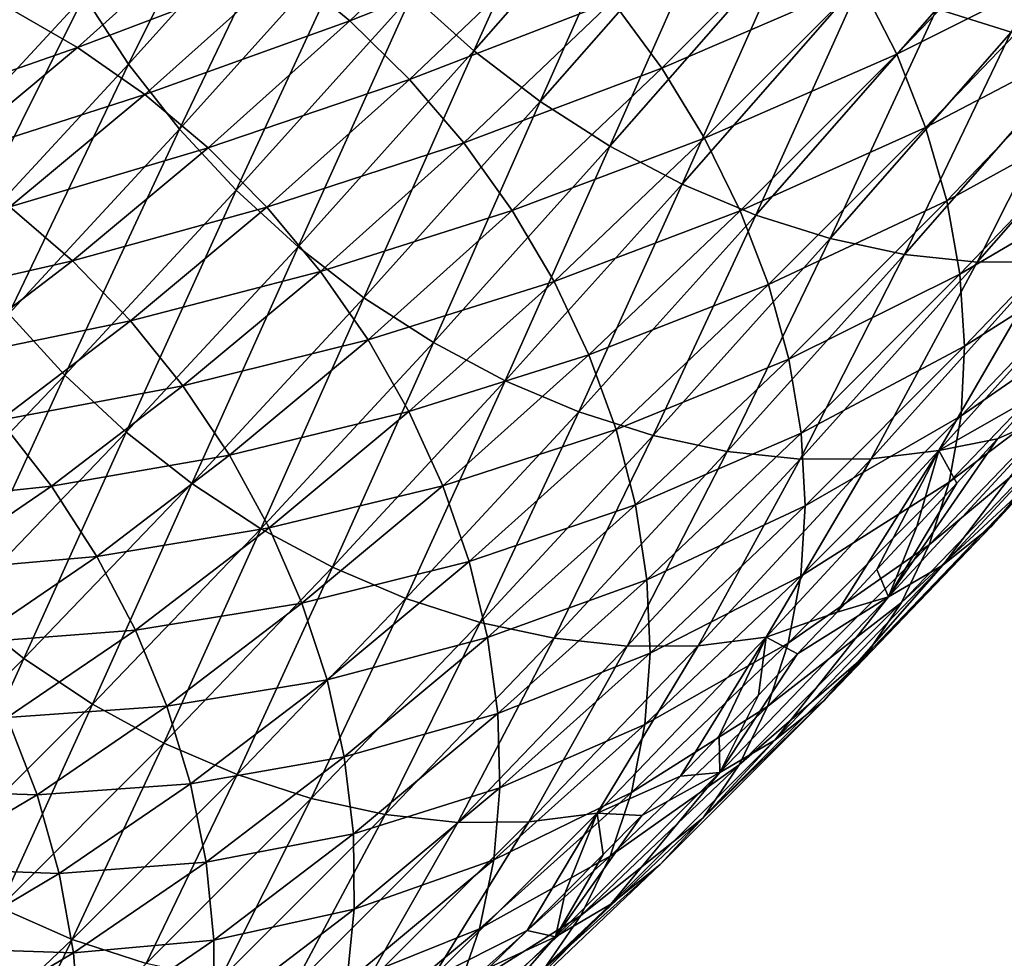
# Model space of a CAD drawing. Header units: millimetres. Extents: x -99 to 221, y -61 to 39.
# Tile 160 of 256: x 13.63 to 17.6, y -50.1 to -46.32. Entities that reach past the tile are written whole.
import ezdxf

# ---------------------------------------------------------------- set-up
doc = ezdxf.new("R2010")
doc.units = ezdxf.units.MM
doc.header["$LTSCALE"] = 33.374815
doc.layers.add('65', color=7, linetype='CONTINUOUS')
doc.layers.add('66', color=7, linetype='CONTINUOUS')

msp = doc.modelspace()

# ---------------------------------------------------------------- linework, layer by layer
at = {"layer": '65', "linetype": 'Continuous'}
for points in [[(15.5543, -45.7568, -12.5584), (14.7019, -46.1092, -11.629), (14.9601, -46.3221, -11.5914), (15.5543, -45.7568, -12.5584)], [(15.5543, -45.7568, -12.5584), (14.9601, -46.3221, -11.5914), (15.797, -45.99, -12.5492), (15.5543, -45.7568, -12.5584)], [(17.8133, -45.7777, -14.8268), (17.0163, -46.1672, -13.6852), (17.163, -46.4561, -13.777), (17.8133, -45.7777, -14.8268)], [(17.8133, -45.7777, -14.8268), (17.163, -46.4561, -13.777), (17.9326, -46.0695, -14.9451), (17.8133, -45.7777, -14.8268)], [(16.8414, -45.8877, -13.6167), (16.0189, -46.2429, -12.5647), (16.2171, -46.5122, -12.6046), (16.8414, -45.8877, -13.6167)], [(16.8414, -45.8877, -13.6167), (16.2171, -46.5122, -12.6046), (17.0163, -46.1672, -13.6852), (16.8414, -45.8877, -13.6167)], [(14.4289, -45.9218, -11.6901), (13.5808, -46.2673, -10.8534), (13.8633, -46.4285, -10.7661), (14.4289, -45.9218, -11.6901)], [(14.4289, -45.9218, -11.6901), (13.8633, -46.4285, -10.7661), (14.7019, -46.1092, -11.629), (14.4289, -45.9218, -11.6901)], [(15.797, -45.99, -12.5492), (14.9601, -46.3221, -11.5914), (15.2002, -46.5579, -11.5779), (15.797, -45.99, -12.5492)], [(15.797, -45.99, -12.5492), (15.2002, -46.5579, -11.5779), (16.0189, -46.2429, -12.5647), (15.797, -45.99, -12.5492)], [(17.9326, -46.0695, -14.9451), (17.163, -46.4561, -13.777), (17.2796, -46.7507, -13.8911), (17.9326, -46.0695, -14.9451)], [(17.9326, -46.0695, -14.9451), (17.2796, -46.7507, -13.8911), (18.0205, -46.3633, -15.0843), (17.9326, -46.0695, -14.9451)], [(14.7019, -46.1092, -11.629), (13.8633, -46.4285, -10.7661), (14.1339, -46.6181, -10.7011), (14.7019, -46.1092, -11.629)], [(14.7019, -46.1092, -11.629), (14.1339, -46.6181, -10.7011), (14.9601, -46.3221, -11.5914), (14.7019, -46.1092, -11.629)], [(17.0163, -46.1672, -13.6852), (16.2171, -46.5122, -12.6046), (16.3891, -46.7946, -12.6685), (17.0163, -46.1672, -13.6852)], [(17.0163, -46.1672, -13.6852), (16.3891, -46.7946, -12.6685), (17.163, -46.4561, -13.777), (17.0163, -46.1672, -13.6852)], [(16.0189, -46.2429, -12.5647), (15.2002, -46.5579, -11.5779), (15.4191, -46.8135, -11.5886), (16.0189, -46.2429, -12.5647)], [(16.0189, -46.2429, -12.5647), (15.4191, -46.8135, -11.5886), (16.2171, -46.5122, -12.6046), (16.0189, -46.2429, -12.5647)], [(13.5808, -46.2673, -10.8534), (13.0428, -46.7155, -9.9714), (13.8633, -46.4285, -10.7661), (13.5808, -46.2673, -10.8534)], [(14.9601, -46.3221, -11.5914), (14.1339, -46.6181, -10.7011), (14.3894, -46.8334, -10.659), (14.9601, -46.3221, -11.5914)], [(14.9601, -46.3221, -11.5914), (14.3894, -46.8334, -10.659), (15.2002, -46.5579, -11.5779), (14.9601, -46.3221, -11.5914)], [(18.0205, -46.3633, -15.0843), (17.2796, -46.7507, -13.8911), (17.3647, -47.0473, -14.0259), (18.0205, -46.3633, -15.0843)], [(18.0205, -46.3633, -15.0843), (17.3647, -47.0473, -14.0259), (18.0757, -46.6554, -15.2426), (18.0205, -46.3633, -15.0843)], [(13.8633, -46.4285, -10.7661), (13.0428, -46.7155, -9.9714), (13.3229, -46.8787, -9.8803), (13.8633, -46.4285, -10.7661)], [(13.8633, -46.4285, -10.7661), (13.3229, -46.8787, -9.8803), (14.1339, -46.6181, -10.7011), (13.8633, -46.4285, -10.7661)], [(17.163, -46.4561, -13.777), (16.3891, -46.7946, -12.6685), (16.5328, -47.0865, -12.7555), (17.163, -46.4561, -13.777)], [(17.163, -46.4561, -13.777), (16.5328, -47.0865, -12.7555), (17.2796, -46.7507, -13.8911), (17.163, -46.4561, -13.777)], [(16.2171, -46.5122, -12.6046), (15.4191, -46.8135, -11.5886), (15.6142, -47.0858, -11.6234), (16.2171, -46.5122, -12.6046)], [(16.2171, -46.5122, -12.6046), (15.6142, -47.0858, -11.6234), (16.3891, -46.7946, -12.6685), (16.2171, -46.5122, -12.6046)], [(15.2002, -46.5579, -11.5779), (14.3894, -46.8334, -10.659), (14.6264, -47.0719, -10.6404), (15.2002, -46.5579, -11.5779)], [(15.2002, -46.5579, -11.5779), (14.6264, -47.0719, -10.6404), (15.4191, -46.8135, -11.5886), (15.2002, -46.5579, -11.5779)], [(14.1339, -46.6181, -10.7011), (13.3229, -46.8787, -9.8803), (13.5908, -47.0705, -9.8106), (14.1339, -46.6181, -10.7011)], [(14.1339, -46.6181, -10.7011), (13.5908, -47.0705, -9.8106), (14.3894, -46.8334, -10.659), (14.1339, -46.6181, -10.7011)], [(18.0757, -46.6554, -15.2426), (17.3647, -47.0473, -14.0259), (17.4172, -47.3422, -14.1798), (18.0757, -46.6554, -15.2426)], [(18.0757, -46.6554, -15.2426), (17.4172, -47.3422, -14.1798), (18.0977, -46.942, -15.4179), (18.0757, -46.6554, -15.2426)], [(17.2796, -46.7507, -13.8911), (16.5328, -47.0865, -12.7555), (16.6463, -47.3842, -12.8646), (17.2796, -46.7507, -13.8911)], [(17.2796, -46.7507, -13.8911), (16.6463, -47.3842, -12.8646), (17.3647, -47.0473, -14.0259), (17.2796, -46.7507, -13.8911)], [(16.3891, -46.7946, -12.6685), (15.6142, -47.0858, -11.6234), (15.7829, -47.3714, -11.6819), (16.3891, -46.7946, -12.6685)], [(16.3891, -46.7946, -12.6685), (15.7829, -47.3714, -11.6819), (16.5328, -47.0865, -12.7555), (16.3891, -46.7946, -12.6685)], [(14.3894, -46.8334, -10.659), (13.5908, -47.0705, -9.8106), (13.8431, -47.2885, -9.7632), (14.3894, -46.8334, -10.659)], [(14.3894, -46.8334, -10.659), (13.8431, -47.2885, -9.7632), (14.6264, -47.0719, -10.6404), (14.3894, -46.8334, -10.659)], [(15.4191, -46.8135, -11.5886), (14.6264, -47.0719, -10.6404), (14.8419, -47.3306, -10.6456), (15.4191, -46.8135, -11.5886)], [(15.4191, -46.8135, -11.5886), (14.8419, -47.3306, -10.6456), (15.6142, -47.0858, -11.6234), (15.4191, -46.8135, -11.5886)], [(18.0977, -46.942, -15.4179), (17.4172, -47.3422, -14.1798), (17.4364, -47.6316, -14.3508), (18.0977, -46.942, -15.4179)], [(18.0977, -46.942, -15.4179), (17.4364, -47.6316, -14.3508), (18.0861, -47.2196, -15.6082), (18.0977, -46.942, -15.4179)], [(13.5908, -47.0705, -9.8106), (13.074, -47.4644, -8.9598), (13.8431, -47.2885, -9.7632), (13.5908, -47.0705, -9.8106)], [(14.6264, -47.0719, -10.6404), (13.8431, -47.2885, -9.7632), (14.0765, -47.53, -9.7387), (14.6264, -47.0719, -10.6404)], [(14.6264, -47.0719, -10.6404), (14.0765, -47.53, -9.7387), (14.8419, -47.3306, -10.6456), (14.6264, -47.0719, -10.6404)], [(17.3647, -47.0473, -14.0259), (16.6463, -47.3842, -12.8646), (16.7283, -47.6839, -12.9944), (17.3647, -47.0473, -14.0259)], [(17.3647, -47.0473, -14.0259), (16.7283, -47.6839, -12.9944), (17.4172, -47.3422, -14.1798), (17.3647, -47.0473, -14.0259)], [(15.6142, -47.0858, -11.6234), (14.8419, -47.3306, -10.6456), (15.0334, -47.6062, -10.6745), (15.6142, -47.0858, -11.6234)], [(15.6142, -47.0858, -11.6234), (15.0334, -47.6062, -10.6745), (15.7829, -47.3714, -11.6819), (15.6142, -47.0858, -11.6234)], [(16.5328, -47.0865, -12.7555), (15.7829, -47.3714, -11.6819), (15.9231, -47.6665, -11.7633), (16.5328, -47.0865, -12.7555)], [(16.5328, -47.0865, -12.7555), (15.9231, -47.6665, -11.7633), (16.6463, -47.3842, -12.8646), (16.5328, -47.0865, -12.7555)], [(18.0861, -47.2196, -15.6082), (17.4222, -47.912, -14.5368), (18.0411, -47.4847, -15.8109), (18.0861, -47.2196, -15.6082)], [(18.0861, -47.2196, -15.6082), (17.4364, -47.6316, -14.3508), (17.4222, -47.912, -14.5368), (18.0861, -47.2196, -15.6082)], [(13.8431, -47.2885, -9.7632), (13.074, -47.4644, -8.9598), (13.3225, -47.6853, -8.9061), (13.8431, -47.2885, -9.7632)], [(13.8431, -47.2885, -9.7632), (13.3225, -47.6853, -8.9061), (14.0765, -47.53, -9.7387), (13.8431, -47.2885, -9.7632)], [(14.8419, -47.3306, -10.6456), (14.0765, -47.53, -9.7387), (14.2881, -47.7919, -9.7374), (14.8419, -47.3306, -10.6456)], [(14.8419, -47.3306, -10.6456), (14.2881, -47.7919, -9.7374), (15.0334, -47.6062, -10.6745), (14.8419, -47.3306, -10.6456)], [(17.4172, -47.3422, -14.1798), (16.7283, -47.6839, -12.9944), (16.7776, -47.9819, -13.1432), (17.4172, -47.3422, -14.1798)], [(17.4172, -47.3422, -14.1798), (16.7776, -47.9819, -13.1432), (17.4364, -47.6316, -14.3508), (17.4172, -47.3422, -14.1798)], [(15.7829, -47.3714, -11.6819), (15.0334, -47.6062, -10.6745), (15.1982, -47.8951, -10.7266), (15.7829, -47.3714, -11.6819)], [(15.7829, -47.3714, -11.6819), (15.1982, -47.8951, -10.7266), (15.9231, -47.6665, -11.7633), (15.7829, -47.3714, -11.6819)], [(16.6463, -47.3842, -12.8646), (15.9231, -47.6665, -11.7633), (16.0331, -47.9676, -11.8666), (16.6463, -47.3842, -12.8646)], [(16.6463, -47.3842, -12.8646), (16.0331, -47.9676, -11.8666), (16.7283, -47.6839, -12.9944), (16.6463, -47.3842, -12.8646)], [(18.0411, -47.4847, -15.8109), (17.4222, -47.912, -14.5368), (17.3746, -48.1798, -14.7354), (18.0411, -47.4847, -15.8109)], [(18.0411, -47.4847, -15.8109), (17.3746, -48.1798, -14.7354), (17.9633, -47.734, -16.0236), (18.0411, -47.4847, -15.8109)], [(14.0765, -47.53, -9.7387), (13.3225, -47.6853, -8.9061), (13.5517, -47.93, -8.8746), (14.0765, -47.53, -9.7387)], [(14.0765, -47.53, -9.7387), (13.5517, -47.93, -8.8746), (14.2881, -47.7919, -9.7374), (14.0765, -47.53, -9.7387)], [(15.0334, -47.6062, -10.6745), (14.2881, -47.7919, -9.7374), (14.4753, -48.071, -9.7593), (15.0334, -47.6062, -10.6745)], [(15.0334, -47.6062, -10.6745), (14.4753, -48.071, -9.7593), (15.1982, -47.8951, -10.7266), (15.0334, -47.6062, -10.6745)], [(17.4364, -47.6316, -14.3508), (16.7776, -47.9819, -13.1432), (16.7937, -48.2745, -13.3092), (17.4364, -47.6316, -14.3508)], [(17.4364, -47.6316, -14.3508), (16.7937, -48.2745, -13.3092), (17.4222, -47.912, -14.5368), (17.4364, -47.6316, -14.3508)], [(18.2364, -47.6092, -17.8055), (17.5445, -48.3564, -16.694), (18.0424, -47.7646, -18.0327), (18.2364, -47.6092, -17.8055)], [(18.2364, -47.6092, -17.8055), (17.7134, -48.1726, -16.4679), (17.5445, -48.3564, -16.694), (18.2364, -47.6092, -17.8055)], [(15.9231, -47.6665, -11.7633), (15.1982, -47.8951, -10.7266), (15.3345, -48.1939, -10.8015), (15.9231, -47.6665, -11.7633)], [(15.9231, -47.6665, -11.7633), (15.3345, -48.1939, -10.8015), (16.0331, -47.9676, -11.8666), (15.9231, -47.6665, -11.7633)], [(16.7283, -47.6839, -12.9944), (16.0331, -47.9676, -11.8666), (16.1114, -48.2708, -11.9905), (16.7283, -47.6839, -12.9944)], [(16.7283, -47.6839, -12.9944), (16.1114, -48.2708, -11.9905), (16.7776, -47.9819, -13.1432), (16.7283, -47.6839, -12.9944)], [(17.9633, -47.734, -16.0236), (17.2943, -48.4315, -14.9442), (17.8536, -47.9642, -16.2435), (17.9633, -47.734, -16.0236)], [(17.9633, -47.734, -16.0236), (17.3746, -48.1798, -14.7354), (17.2943, -48.4315, -14.9442), (17.9633, -47.734, -16.0236)], [(14.2881, -47.7919, -9.7374), (13.5517, -47.93, -8.8746), (13.7588, -48.1954, -8.8657), (14.2881, -47.7919, -9.7374)], [(14.2881, -47.7919, -9.7374), (13.7588, -48.1954, -8.8657), (14.4753, -48.071, -9.7593), (14.2881, -47.7919, -9.7374)], [(18.0424, -47.7646, -18.0327), (17.3491, -48.5133, -16.9188), (17.8241, -47.8914, -18.2556), (18.0424, -47.7646, -18.0327)], [(18.0424, -47.7646, -18.0327), (17.5445, -48.3564, -16.694), (17.3491, -48.5133, -16.9188), (18.0424, -47.7646, -18.0327)], [(17.5685, -48.0055, -18.4454), (17.7319, -47.8257, -18.7074), (17.8241, -47.8914, -18.2556), (17.5685, -48.0055, -18.4454)], [(15.1982, -47.8951, -10.7266), (14.4753, -48.071, -9.7593), (14.6357, -48.3637, -9.8041), (15.1982, -47.8951, -10.7266)], [(15.1982, -47.8951, -10.7266), (14.6357, -48.3637, -9.8041), (15.3345, -48.1939, -10.8015), (15.1982, -47.8951, -10.7266)], [(17.3491, -48.5133, -16.9188), (17.1295, -48.6414, -17.1397), (17.8241, -47.8914, -18.2556), (17.3491, -48.5133, -16.9188)], [(17.1295, -48.6414, -17.1397), (17.5685, -48.0055, -18.4454), (17.8241, -47.8914, -18.2556), (17.1295, -48.6414, -17.1397)], [(13.5517, -47.93, -8.8746), (13.0532, -48.2704, -8.0506), (13.7588, -48.1954, -8.8657), (13.5517, -47.93, -8.8746)], [(17.4222, -47.912, -14.5368), (16.7764, -48.5579, -13.4903), (17.3746, -48.1798, -14.7354), (17.4222, -47.912, -14.5368)], [(17.4222, -47.912, -14.5368), (16.7937, -48.2745, -13.3092), (16.7764, -48.5579, -13.4903), (17.4222, -47.912, -14.5368)], [(16.0331, -47.9676, -11.8666), (15.3345, -48.1939, -10.8015), (15.4403, -48.4986, -10.898), (16.0331, -47.9676, -11.8666)], [(16.0331, -47.9676, -11.8666), (15.4403, -48.4986, -10.898), (16.1114, -48.2708, -11.9905), (16.0331, -47.9676, -11.8666)], [(16.7776, -47.9819, -13.1432), (16.1114, -48.2708, -11.9905), (16.1572, -48.5723, -12.1335), (16.7776, -47.9819, -13.1432)], [(16.7776, -47.9819, -13.1432), (16.1572, -48.5723, -12.1335), (16.7937, -48.2745, -13.3092), (16.7776, -47.9819, -13.1432)], [(17.8536, -47.9642, -16.2435), (17.2943, -48.4315, -14.9442), (17.1823, -48.6641, -15.1604), (17.8536, -47.9642, -16.2435)], [(17.8536, -47.9642, -16.2435), (17.1823, -48.6641, -15.1604), (17.7134, -48.1726, -16.4679), (17.8536, -47.9642, -16.2435)], [(17.4058, -48.1831, -18.1846), (17.5685, -48.0055, -18.4454), (17.1295, -48.6414, -17.1397), (17.4058, -48.1831, -18.1846)], [(14.4753, -48.071, -9.7593), (13.7588, -48.1954, -8.8657), (13.9411, -48.4783, -8.8794), (14.4753, -48.071, -9.7593)], [(14.4753, -48.071, -9.7593), (13.9411, -48.4783, -8.8794), (14.6357, -48.3637, -9.8041), (14.4753, -48.071, -9.7593)], [(17.3746, -48.1798, -14.7354), (16.7764, -48.5579, -13.4903), (16.7259, -48.8286, -13.6842), (17.3746, -48.1798, -14.7354)], [(17.3746, -48.1798, -14.7354), (16.7259, -48.8286, -13.6842), (17.2943, -48.4315, -14.9442), (17.3746, -48.1798, -14.7354)], [(17.7134, -48.1726, -16.4679), (17.04, -48.8747, -15.3814), (17.5445, -48.3564, -16.694), (17.7134, -48.1726, -16.4679)], [(17.7134, -48.1726, -16.4679), (17.1823, -48.6641, -15.1604), (17.04, -48.8747, -15.3814), (17.7134, -48.1726, -16.4679)], [(17.2441, -48.3584, -17.9249), (17.4058, -48.1831, -18.1846), (17.1295, -48.6414, -17.1397), (17.2441, -48.3584, -17.9249)], [(13.7588, -48.1954, -8.8657), (13.0532, -48.2704, -8.0506), (13.2548, -48.5395, -8.0327), (13.7588, -48.1954, -8.8657)], [(13.7588, -48.1954, -8.8657), (13.2548, -48.5395, -8.0327), (13.9411, -48.4783, -8.8794), (13.7588, -48.1954, -8.8657)], [(15.3345, -48.1939, -10.8015), (14.6357, -48.3637, -9.8041), (14.7673, -48.6663, -9.8712), (15.3345, -48.1939, -10.8015)], [(15.3345, -48.1939, -10.8015), (14.7673, -48.6663, -9.8712), (15.4403, -48.4986, -10.898), (15.3345, -48.1939, -10.8015)], [(16.1114, -48.2708, -11.9905), (15.4403, -48.4986, -10.898), (15.5145, -48.8056, -11.0151), (16.1114, -48.2708, -11.9905)], [(16.1114, -48.2708, -11.9905), (15.5145, -48.8056, -11.0151), (16.1572, -48.5723, -12.1335), (16.1114, -48.2708, -11.9905)], [(16.7937, -48.2745, -13.3092), (16.1572, -48.5723, -12.1335), (16.1697, -48.8682, -12.2936), (16.7937, -48.2745, -13.3092)], [(16.7937, -48.2745, -13.3092), (16.1697, -48.8682, -12.2936), (16.7764, -48.5579, -13.4903), (16.7937, -48.2745, -13.3092)], [(14.6357, -48.3637, -9.8041), (13.9411, -48.4783, -8.8794), (14.0963, -48.775, -8.9155), (14.6357, -48.3637, -9.8041)], [(14.6357, -48.3637, -9.8041), (14.0963, -48.775, -8.9155), (14.7673, -48.6663, -9.8712), (14.6357, -48.3637, -9.8041)], [(17.5445, -48.3564, -16.694), (16.8692, -49.0604, -15.6044), (17.3491, -48.5133, -16.9188), (17.5445, -48.3564, -16.694)], [(17.5445, -48.3564, -16.694), (17.04, -48.8747, -15.3814), (16.8692, -49.0604, -15.6044), (17.5445, -48.3564, -16.694)], [(17.0832, -48.5316, -17.6663), (17.2441, -48.3584, -17.9249), (17.1295, -48.6414, -17.1397), (17.0832, -48.5316, -17.6663)], [(17.2943, -48.4315, -14.9442), (16.6428, -49.0831, -13.8884), (17.1823, -48.6641, -15.1604), (17.2943, -48.4315, -14.9442)], [(17.2943, -48.4315, -14.9442), (16.7259, -48.8286, -13.6842), (16.6428, -49.0831, -13.8884), (17.2943, -48.4315, -14.9442)], [(13.9411, -48.4783, -8.8794), (13.2548, -48.5395, -8.0327), (13.4313, -48.8263, -8.0368), (13.9411, -48.4783, -8.8794)], [(13.9411, -48.4783, -8.8794), (13.4313, -48.8263, -8.0368), (14.0963, -48.775, -8.9155), (13.9411, -48.4783, -8.8794)], [(15.4403, -48.4986, -10.898), (14.7673, -48.6663, -9.8712), (14.8684, -48.9751, -9.9599), (15.4403, -48.4986, -10.898)], [(15.4403, -48.4986, -10.898), (14.8684, -48.9751, -9.9599), (15.5145, -48.8056, -11.0151), (15.4403, -48.4986, -10.898)], [(17.3491, -48.5133, -16.9188), (16.672, -49.2191, -15.8266), (17.1295, -48.6414, -17.1397), (17.3491, -48.5133, -16.9188)], [(17.3491, -48.5133, -16.9188), (16.8692, -49.0604, -15.6044), (16.672, -49.2191, -15.8266), (17.3491, -48.5133, -16.9188)], [(16.9232, -48.7025, -17.4088), (17.0832, -48.5316, -17.6663), (17.1295, -48.6414, -17.1397), (16.9232, -48.7025, -17.4088)], [(16.1572, -48.5723, -12.1335), (15.5145, -48.8056, -11.0151), (15.5561, -49.1108, -11.1512), (16.1572, -48.5723, -12.1335)], [(16.1572, -48.5723, -12.1335), (15.5561, -49.1108, -11.1512), (16.1697, -48.8682, -12.2936), (16.1572, -48.5723, -12.1335)], [(16.7764, -48.5579, -13.4903), (16.1489, -49.155, -12.469), (16.7259, -48.8286, -13.6842), (16.7764, -48.5579, -13.4903)], [(16.7764, -48.5579, -13.4903), (16.1697, -48.8682, -12.2936), (16.1489, -49.155, -12.469), (16.7764, -48.5579, -13.4903)], [(16.672, -49.2191, -15.8266), (16.451, -49.3487, -16.0451), (17.1295, -48.6414, -17.1397), (16.672, -49.2191, -15.8266)], [(16.451, -49.3487, -16.0451), (16.764, -48.8711, -17.1525), (17.1295, -48.6414, -17.1397), (16.451, -49.3487, -16.0451)], [(17.1823, -48.6641, -15.1604), (16.6428, -49.0831, -13.8884), (16.5282, -49.3183, -14.1004), (17.1823, -48.6641, -15.1604)], [(17.1823, -48.6641, -15.1604), (16.5282, -49.3183, -14.1004), (17.04, -48.8747, -15.3814), (17.1823, -48.6641, -15.1604)], [(16.764, -48.8711, -17.1525), (16.9232, -48.7025, -17.4088), (17.1295, -48.6414, -17.1397), (16.764, -48.8711, -17.1525)], [(14.7673, -48.6663, -9.8712), (14.0963, -48.775, -8.9155), (14.2224, -49.0817, -8.9737), (14.7673, -48.6663, -9.8712)], [(14.7673, -48.6663, -9.8712), (14.2224, -49.0817, -8.9737), (14.8684, -48.9751, -9.9599), (14.7673, -48.6663, -9.8712)], [(14.0963, -48.775, -8.9155), (13.4313, -48.8263, -8.0368), (13.5804, -49.1272, -8.0628), (14.0963, -48.775, -8.9155)], [(14.0963, -48.775, -8.9155), (13.5804, -49.1272, -8.0628), (14.2224, -49.0817, -8.9737), (14.0963, -48.775, -8.9155)], [(15.5145, -48.8056, -11.0151), (14.8684, -48.9751, -9.9599), (14.9378, -49.286, -10.069), (15.5145, -48.8056, -11.0151)], [(15.5145, -48.8056, -11.0151), (14.9378, -49.286, -10.069), (15.5561, -49.1108, -11.1512), (15.5145, -48.8056, -11.0151)], [(16.7259, -48.8286, -13.6842), (16.1489, -49.155, -12.469), (16.095, -49.4288, -12.6574), (16.7259, -48.8286, -13.6842)], [(16.7259, -48.8286, -13.6842), (16.095, -49.4288, -12.6574), (16.6428, -49.0831, -13.8884), (16.7259, -48.8286, -13.6842)], [(16.1697, -48.8682, -12.2936), (15.5561, -49.1108, -11.1512), (15.5645, -49.4105, -11.3046), (16.1697, -48.8682, -12.2936)], [(16.1697, -48.8682, -12.2936), (15.5645, -49.4105, -11.3046), (16.1489, -49.155, -12.469), (16.1697, -48.8682, -12.2936)], [(17.04, -48.8747, -15.3814), (16.3834, -49.5312, -14.3175), (16.8692, -49.0604, -15.6044), (17.04, -48.8747, -15.3814)], [(17.04, -48.8747, -15.3814), (16.5282, -49.3183, -14.1004), (16.3834, -49.5312, -14.3175), (17.04, -48.8747, -15.3814)], [(16.6057, -49.0374, -16.8974), (16.764, -48.8711, -17.1525), (16.451, -49.3487, -16.0451), (16.6057, -49.0374, -16.8974)], [(14.8684, -48.9751, -9.9599), (14.2224, -49.0817, -8.9737), (14.318, -49.3947, -9.0532), (14.8684, -48.9751, -9.9599)], [(14.8684, -48.9751, -9.9599), (14.318, -49.3947, -9.0532), (14.9378, -49.286, -10.069), (14.8684, -48.9751, -9.9599)], [(16.8692, -49.0604, -15.6044), (16.2104, -49.7191, -14.537), (16.672, -49.2191, -15.8266), (16.8692, -49.0604, -15.6044)], [(16.8692, -49.0604, -15.6044), (16.3834, -49.5312, -14.3175), (16.2104, -49.7191, -14.537), (16.8692, -49.0604, -15.6044)], [(16.4482, -49.2013, -16.6434), (16.6057, -49.0374, -16.8974), (16.451, -49.3487, -16.0451), (16.4482, -49.2013, -16.6434)], [(14.2224, -49.0817, -8.9737), (13.5804, -49.1272, -8.0628), (13.7002, -49.4383, -8.1104), (14.2224, -49.0817, -8.9737)], [(14.2224, -49.0817, -8.9737), (13.7002, -49.4383, -8.1104), (14.318, -49.3947, -9.0532), (14.2224, -49.0817, -8.9737)], [(16.6428, -49.0831, -13.8884), (16.0087, -49.6864, -12.8564), (16.5282, -49.3183, -14.1004), (16.6428, -49.0831, -13.8884)], [(16.6428, -49.0831, -13.8884), (16.095, -49.4288, -12.6574), (16.0087, -49.6864, -12.8564), (16.6428, -49.0831, -13.8884)], [(13.5804, -49.1272, -8.0628), (13.0892, -49.4187, -7.2474), (13.7002, -49.4383, -8.1104), (13.5804, -49.1272, -8.0628)], [(15.5561, -49.1108, -11.1512), (14.9378, -49.286, -10.069), (14.9746, -49.5953, -10.1971), (15.5561, -49.1108, -11.1512)], [(15.5561, -49.1108, -11.1512), (14.9746, -49.5953, -10.1971), (15.5645, -49.4105, -11.3046), (15.5561, -49.1108, -11.1512)], [(16.1489, -49.155, -12.469), (15.5397, -49.7008, -11.4733), (16.095, -49.4288, -12.6574), (16.1489, -49.155, -12.469)], [(16.1489, -49.155, -12.469), (15.5645, -49.4105, -11.3046), (15.5397, -49.7008, -11.4733), (16.1489, -49.155, -12.469)], [(16.672, -49.2191, -15.8266), (16.0114, -49.8797, -14.7561), (16.451, -49.3487, -16.0451), (16.672, -49.2191, -15.8266)], [(16.672, -49.2191, -15.8266), (16.2104, -49.7191, -14.537), (16.0114, -49.8797, -14.7561), (16.672, -49.2191, -15.8266)], [(16.2917, -49.3629, -16.3905), (16.4482, -49.2013, -16.6434), (16.451, -49.3487, -16.0451), (16.2917, -49.3629, -16.3905)], [(14.9378, -49.286, -10.069), (14.318, -49.3947, -9.0532), (14.3818, -49.71, -9.1529), (14.9378, -49.286, -10.069)], [(14.9378, -49.286, -10.069), (14.3818, -49.71, -9.1529), (14.9746, -49.5953, -10.1971), (14.9378, -49.286, -10.069)], [(16.5282, -49.3183, -14.1004), (16.0087, -49.6864, -12.8564), (15.891, -49.9245, -13.0635), (16.5282, -49.3183, -14.1004)], [(16.5282, -49.3183, -14.1004), (15.891, -49.9245, -13.0635), (16.3834, -49.5312, -14.3175), (16.5282, -49.3183, -14.1004)], [(16.0114, -49.8797, -14.7561), (15.7887, -50.0108, -14.972), (16.451, -49.3487, -16.0451), (16.0114, -49.8797, -14.7561)], [(15.7887, -50.0108, -14.972), (16.136, -49.522, -16.1388), (16.451, -49.3487, -16.0451), (15.7887, -50.0108, -14.972)], [(16.136, -49.522, -16.1388), (16.2917, -49.3629, -16.3905), (16.451, -49.3487, -16.0451), (16.136, -49.522, -16.1388)], [(13.7002, -49.4383, -8.1104), (13.0892, -49.4187, -7.2474), (13.2015, -49.7342, -7.2827), (13.7002, -49.4383, -8.1104)], [(14.318, -49.3947, -9.0532), (13.7002, -49.4383, -8.1104), (13.7892, -49.7557, -8.1791), (14.318, -49.3947, -9.0532)], [(14.318, -49.3947, -9.0532), (13.7892, -49.7557, -8.1791), (14.3818, -49.71, -9.1529), (14.318, -49.3947, -9.0532)], [(15.5645, -49.4105, -11.3046), (14.9746, -49.5953, -10.1971), (14.9782, -49.899, -10.3426), (15.5645, -49.4105, -11.3046)], [(15.5645, -49.4105, -11.3046), (14.9782, -49.899, -10.3426), (15.5397, -49.7008, -11.4733), (15.5645, -49.4105, -11.3046)], [(13.7002, -49.4383, -8.1104), (13.2015, -49.7342, -7.2827), (13.7892, -49.7557, -8.1791), (13.7002, -49.4383, -8.1104)], [(16.095, -49.4288, -12.6574), (15.5397, -49.7008, -11.4733), (15.4819, -49.9782, -11.6553), (16.095, -49.4288, -12.6574)], [(16.095, -49.4288, -12.6574), (15.4819, -49.9782, -11.6553), (16.0087, -49.6864, -12.8564), (16.095, -49.4288, -12.6574)], [(16.3834, -49.5312, -14.3175), (15.7436, -50.14, -13.2762), (16.2104, -49.7191, -14.537), (16.3834, -49.5312, -14.3175)], [(16.3834, -49.5312, -14.3175), (15.891, -49.9245, -13.0635), (15.7436, -50.14, -13.2762), (16.3834, -49.5312, -14.3175)], [(15.9811, -49.6788, -15.8882), (16.136, -49.522, -16.1388), (15.7887, -50.0108, -14.972), (15.9811, -49.6788, -15.8882)], [(14.9746, -49.5953, -10.1971), (14.3818, -49.71, -9.1529), (14.4129, -50.0236, -9.2717), (14.9746, -49.5953, -10.1971)], [(14.9746, -49.5953, -10.1971), (14.4129, -50.0236, -9.2717), (14.9782, -49.899, -10.3426), (14.9746, -49.5953, -10.1971)], [(16.0087, -49.6864, -12.8564), (15.3919, -50.2391, -11.8483), (15.891, -49.9245, -13.0635), (16.0087, -49.6864, -12.8564)], [(16.0087, -49.6864, -12.8564), (15.4819, -49.9782, -11.6553), (15.3919, -50.2391, -11.8483), (16.0087, -49.6864, -12.8564)], [(15.8271, -49.833, -15.6387), (15.9811, -49.6788, -15.8882), (15.7887, -50.0108, -14.972), (15.8271, -49.833, -15.6387)], [(13.7892, -49.7557, -8.1791), (13.2015, -49.7342, -7.2827), (13.2829, -50.0561, -7.3387), (13.7892, -49.7557, -8.1791)], [(14.3818, -49.71, -9.1529), (13.7892, -49.7557, -8.1791), (13.8464, -50.0755, -8.2679), (14.3818, -49.71, -9.1529)], [(14.3818, -49.71, -9.1529), (13.8464, -50.0755, -8.2679), (14.4129, -50.0236, -9.2717), (14.3818, -49.71, -9.1529)], [(15.5397, -49.7008, -11.4733), (14.9487, -50.1932, -10.5036), (15.4819, -49.9782, -11.6553), (15.5397, -49.7008, -11.4733)], [(15.5397, -49.7008, -11.4733), (14.9782, -49.899, -10.3426), (14.9487, -50.1932, -10.5036), (15.5397, -49.7008, -11.4733)], [(16.2104, -49.7191, -14.537), (15.5681, -50.3302, -13.4916), (16.0114, -49.8797, -14.7561), (16.2104, -49.7191, -14.537)], [(16.2104, -49.7191, -14.537), (15.7436, -50.14, -13.2762), (15.5681, -50.3302, -13.4916), (16.2104, -49.7191, -14.537)], [(13.7892, -49.7557, -8.1791), (13.2829, -50.0561, -7.3387), (13.8464, -50.0755, -8.2679), (13.7892, -49.7557, -8.1791)], [(15.674, -49.9848, -15.3904), (15.8271, -49.833, -15.6387), (15.7887, -50.0108, -14.972), (15.674, -49.9848, -15.3904)], [(16.0114, -49.8797, -14.7561), (15.3669, -50.4928, -13.7072), (15.7887, -50.0108, -14.972), (16.0114, -49.8797, -14.7561)], [(16.0114, -49.8797, -14.7561), (15.5681, -50.3302, -13.4916), (15.3669, -50.4928, -13.7072), (16.0114, -49.8797, -14.7561)], [(14.9782, -49.899, -10.3426), (14.4129, -50.0236, -9.2717), (14.411, -50.3315, -9.408), (14.9782, -49.899, -10.3426)], [(14.9782, -49.899, -10.3426), (14.411, -50.3315, -9.408), (14.9487, -50.1932, -10.5036), (14.9782, -49.899, -10.3426)], [(15.891, -49.9245, -13.0635), (15.3919, -50.2391, -11.8483), (15.2709, -50.4803, -12.0498), (15.891, -49.9245, -13.0635)], [(15.891, -49.9245, -13.0635), (15.2709, -50.4803, -12.0498), (15.7436, -50.14, -13.2762), (15.891, -49.9245, -13.0635)], [(15.4819, -49.9782, -11.6553), (14.9487, -50.1932, -10.5036), (14.8865, -50.4744, -10.6783), (15.4819, -49.9782, -11.6553)], [(15.4819, -49.9782, -11.6553), (14.8865, -50.4744, -10.6783), (15.3919, -50.2391, -11.8483), (15.4819, -49.9782, -11.6553)], [(15.3669, -50.4928, -13.7072), (15.1424, -50.6257, -13.9202), (15.7887, -50.0108, -14.972), (15.3669, -50.4928, -13.7072)], [(15.1424, -50.6257, -13.9202), (15.5217, -50.1341, -15.1432), (15.7887, -50.0108, -14.972), (15.1424, -50.6257, -13.9202)], [(15.5217, -50.1341, -15.1432), (15.674, -49.9848, -15.3904), (15.7887, -50.0108, -14.972), (15.5217, -50.1341, -15.1432)], [(14.4129, -50.0236, -9.2717), (13.8464, -50.0755, -8.2679), (13.8709, -50.3935, -8.3758), (14.4129, -50.0236, -9.2717)], [(14.4129, -50.0236, -9.2717), (13.8709, -50.3935, -8.3758), (14.411, -50.3315, -9.408), (14.4129, -50.0236, -9.2717)], [(13.8464, -50.0755, -8.2679), (13.2829, -50.0561, -7.3387), (13.3322, -50.3804, -7.4148), (13.8464, -50.0755, -8.2679)], [(13.8464, -50.0755, -8.2679), (13.3322, -50.3804, -7.4148), (13.8709, -50.3935, -8.3758), (13.8464, -50.0755, -8.2679)]]:
    msp.add_3dface(points, dxfattribs=at)
at = {"layer": '66', "linetype": 'Continuous'}
for points in [[(15.9346, -45.3916, -22.0059), (15.4602, -46.4432, -20.8544), (15.2101, -46.2177, -20.8518), (15.9346, -45.3916, -22.0059)], [(16.1859, -45.6157, -22.0104), (15.4602, -46.4432, -20.8544), (15.9346, -45.3916, -22.0059), (16.1859, -45.6157, -22.0104)], [(18.0695, -45.4058, -22.9526), (17.6246, -46.3674, -21.6506), (17.3245, -46.2732, -21.771), (18.0695, -45.4058, -22.9526)], [(14.5918, -45.4406, -20.6907), (14.069, -46.4962, -19.6429), (13.8895, -46.2216, -19.567), (14.5918, -45.4406, -20.6907)], [(14.7732, -45.7132, -20.7695), (14.069, -46.4962, -19.6429), (14.5918, -45.4406, -20.6907), (14.7732, -45.7132, -20.7695)], [(13.738, -45.9378, -19.4674), (13.056, -46.6739, -18.3715), (13.6163, -45.6484, -19.3454), (13.738, -45.9378, -19.4674)], [(16.1859, -45.6157, -22.0104), (15.7273, -46.647, -20.831), (15.4602, -46.4432, -20.8544), (16.1859, -45.6157, -22.0104)], [(16.454, -45.8183, -21.9887), (15.7273, -46.647, -20.831), (16.1859, -45.6157, -22.0104), (16.454, -45.8183, -21.9887)], [(14.7732, -45.7132, -20.7695), (14.2743, -46.7582, -19.6941), (14.069, -46.4962, -19.6429), (14.7732, -45.7132, -20.7695)], [(14.9801, -45.9733, -20.8234), (14.2743, -46.7582, -19.6941), (14.7732, -45.7132, -20.7695), (14.9801, -45.9733, -20.8234)], [(16.454, -45.8183, -21.9887), (16.0079, -46.8266, -20.782), (15.7273, -46.647, -20.831), (16.454, -45.8183, -21.9887)], [(16.7355, -45.9969, -21.9411), (16.0079, -46.8266, -20.782), (16.454, -45.8183, -21.9887), (16.7355, -45.9969, -21.9411)], [(13.738, -45.9378, -19.4674), (13.2053, -46.9601, -18.4675), (13.056, -46.6739, -18.3715), (13.738, -45.9378, -19.4674)], [(13.8895, -46.2216, -19.567), (13.2053, -46.9601, -18.4675), (13.738, -45.9378, -19.4674), (13.8895, -46.2216, -19.567)], [(14.9801, -45.9733, -20.8234), (14.5027, -47.0043, -19.72), (14.2743, -46.7582, -19.6941), (14.9801, -45.9733, -20.8234)], [(15.2101, -46.2177, -20.8518), (14.5027, -47.0043, -19.72), (14.9801, -45.9733, -20.8234), (15.2101, -46.2177, -20.8518)], [(16.7355, -45.9969, -21.9411), (16.2986, -46.9796, -20.708), (16.0079, -46.8266, -20.782), (16.7355, -45.9969, -21.9411)], [(17.0269, -46.1492, -21.8682), (16.2986, -46.9796, -20.708), (16.7355, -45.9969, -21.9411), (17.0269, -46.1492, -21.8682)], [(17.0269, -46.1492, -21.8682), (16.5957, -47.1043, -20.6099), (16.2986, -46.9796, -20.708), (17.0269, -46.1492, -21.8682)], [(17.3245, -46.2732, -21.771), (16.5957, -47.1043, -20.6099), (17.0269, -46.1492, -21.8682), (17.3245, -46.2732, -21.771)], [(13.8895, -46.2216, -19.567), (13.3826, -47.237, -18.5399), (13.2053, -46.9601, -18.4675), (13.8895, -46.2216, -19.567)], [(14.069, -46.4962, -19.6429), (13.3826, -47.237, -18.5399), (13.8895, -46.2216, -19.567), (14.069, -46.4962, -19.6429)], [(15.2101, -46.2177, -20.8518), (14.7514, -47.2314, -19.7203), (14.5027, -47.0043, -19.72), (15.2101, -46.2177, -20.8518)], [(15.4602, -46.4432, -20.8544), (14.7514, -47.2314, -19.7203), (15.2101, -46.2177, -20.8518), (15.4602, -46.4432, -20.8544)], [(17.3245, -46.2732, -21.771), (16.8954, -47.1989, -20.489), (16.5957, -47.1043, -20.6099), (17.3245, -46.2732, -21.771)], [(17.6246, -46.3674, -21.6506), (16.8954, -47.1989, -20.489), (17.3245, -46.2732, -21.771), (17.6246, -46.3674, -21.6506)], [(17.6246, -46.3674, -21.6506), (17.194, -47.2623, -20.3467), (16.8954, -47.1989, -20.489), (17.6246, -46.3674, -21.6506)], [(17.9233, -46.4307, -21.5086), (17.194, -47.2623, -20.3467), (17.6246, -46.3674, -21.6506), (17.9233, -46.4307, -21.5086)], [(15.4602, -46.4432, -20.8544), (15.0171, -47.4366, -19.6949), (14.7514, -47.2314, -19.7203), (15.4602, -46.4432, -20.8544)], [(15.7273, -46.647, -20.831), (15.0171, -47.4366, -19.6949), (15.4602, -46.4432, -20.8544), (15.7273, -46.647, -20.831)], [(17.9233, -46.4307, -21.5086), (17.4877, -47.2938, -20.185), (17.194, -47.2623, -20.3467), (17.9233, -46.4307, -21.5086)], [(18.2169, -46.4622, -21.3467), (17.4877, -47.2938, -20.185), (17.9233, -46.4307, -21.5086), (18.2169, -46.4622, -21.3467)], [(18.2169, -46.4622, -21.3467), (17.7727, -47.2928, -20.0057), (17.4877, -47.2938, -20.185), (18.2169, -46.4622, -21.3467)], [(14.069, -46.4962, -19.6429), (13.5859, -47.5012, -18.5879), (13.3826, -47.237, -18.5399), (14.069, -46.4962, -19.6429)], [(14.2743, -46.7582, -19.6941), (13.5859, -47.5012, -18.5879), (14.069, -46.4962, -19.6429), (14.2743, -46.7582, -19.6941)], [(15.7273, -46.647, -20.831), (15.2967, -47.6174, -19.6442), (15.0171, -47.4366, -19.6949), (15.7273, -46.647, -20.831)], [(16.0079, -46.8266, -20.782), (15.2967, -47.6174, -19.6442), (15.7273, -46.647, -20.831), (16.0079, -46.8266, -20.782)], [(14.2743, -46.7582, -19.6941), (13.8124, -47.7493, -18.6109), (13.5859, -47.5012, -18.5879), (14.2743, -46.7582, -19.6941)], [(14.5027, -47.0043, -19.72), (13.8124, -47.7493, -18.6109), (14.2743, -46.7582, -19.6941), (14.5027, -47.0043, -19.72)], [(16.0079, -46.8266, -20.782), (15.5865, -47.7715, -19.5688), (15.2967, -47.6174, -19.6442), (16.0079, -46.8266, -20.782)], [(16.2986, -46.9796, -20.708), (15.5865, -47.7715, -19.5688), (16.0079, -46.8266, -20.782), (16.2986, -46.9796, -20.708)], [(16.2986, -46.9796, -20.708), (15.883, -47.8968, -19.4697), (15.5865, -47.7715, -19.5688), (16.2986, -46.9796, -20.708)], [(16.5957, -47.1043, -20.6099), (15.883, -47.8968, -19.4697), (16.2986, -46.9796, -20.708), (16.5957, -47.1043, -20.6099)], [(14.5027, -47.0043, -19.72), (14.0594, -47.9782, -18.6085), (13.8124, -47.7493, -18.6109), (14.5027, -47.0043, -19.72)], [(14.7514, -47.2314, -19.7203), (14.0594, -47.9782, -18.6085), (14.5027, -47.0043, -19.72), (14.7514, -47.2314, -19.7203)], [(16.5957, -47.1043, -20.6099), (16.1823, -47.9919, -19.3481), (15.883, -47.8968, -19.4697), (16.5957, -47.1043, -20.6099)], [(16.8954, -47.1989, -20.489), (16.1823, -47.9919, -19.3481), (16.5957, -47.1043, -20.6099), (16.8954, -47.1989, -20.489)], [(14.7514, -47.2314, -19.7203), (14.3237, -48.1851, -18.5808), (14.0594, -47.9782, -18.6085), (14.7514, -47.2314, -19.7203)], [(15.0171, -47.4366, -19.6949), (14.3237, -48.1851, -18.5808), (14.7514, -47.2314, -19.7203), (15.0171, -47.4366, -19.6949)], [(16.8954, -47.1989, -20.489), (16.4807, -48.0556, -19.2056), (16.1823, -47.9919, -19.3481), (16.8954, -47.1989, -20.489)], [(17.194, -47.2623, -20.3467), (16.4807, -48.0556, -19.2056), (16.8954, -47.1989, -20.489), (17.194, -47.2623, -20.3467)], [(17.194, -47.2623, -20.3467), (16.7744, -48.087, -19.0439), (16.4807, -48.0556, -19.2056), (17.194, -47.2623, -20.3467)], [(17.4877, -47.2938, -20.185), (16.7744, -48.087, -19.0439), (17.194, -47.2623, -20.3467), (17.4877, -47.2938, -20.185)], [(18.0457, -47.2594, -19.8113), (17.7319, -47.8257, -18.7074), (17.3332, -48.0518, -18.6714), (18.0457, -47.2594, -19.8113)], [(18.0457, -47.2594, -19.8113), (17.3332, -48.0518, -18.6714), (17.7727, -47.2928, -20.0057), (18.0457, -47.2594, -19.8113)], [(17.4877, -47.2938, -20.185), (17.0598, -48.0857, -18.8651), (16.7744, -48.087, -19.0439), (17.4877, -47.2938, -20.185)], [(17.7727, -47.2928, -20.0057), (17.0598, -48.0857, -18.8651), (17.4877, -47.2938, -20.185), (17.7727, -47.2928, -20.0057)], [(17.7727, -47.2928, -20.0057), (17.3332, -48.0518, -18.6714), (17.0598, -48.0857, -18.8651), (17.7727, -47.2928, -20.0057)], [(15.0171, -47.4366, -19.6949), (14.602, -48.3672, -18.5281), (14.3237, -48.1851, -18.5808), (15.0171, -47.4366, -19.6949)], [(15.2967, -47.6174, -19.6442), (14.602, -48.3672, -18.5281), (15.0171, -47.4366, -19.6949), (15.2967, -47.6174, -19.6442)], [(13.8124, -47.7493, -18.6109), (13.1394, -48.4505, -17.525), (13.5859, -47.5012, -18.5879), (13.8124, -47.7493, -18.6109)], [(15.2967, -47.6174, -19.6442), (14.8908, -48.5224, -18.4511), (14.602, -48.3672, -18.5281), (15.2967, -47.6174, -19.6442)], [(15.5865, -47.7715, -19.5688), (14.8908, -48.5224, -18.4511), (15.2967, -47.6174, -19.6442), (15.5865, -47.7715, -19.5688)], [(13.8124, -47.7493, -18.6109), (13.3844, -48.6815, -17.5195), (13.1394, -48.4505, -17.525), (13.8124, -47.7493, -18.6109)], [(14.0594, -47.9782, -18.6085), (13.3844, -48.6815, -17.5195), (13.8124, -47.7493, -18.6109), (14.0594, -47.9782, -18.6085)], [(15.5865, -47.7715, -19.5688), (15.1864, -48.6486, -18.3508), (14.8908, -48.5224, -18.4511), (15.5865, -47.7715, -19.5688)], [(15.883, -47.8968, -19.4697), (15.1864, -48.6486, -18.3508), (15.5865, -47.7715, -19.5688), (15.883, -47.8968, -19.4697)], [(17.7319, -47.8257, -18.7074), (17.5685, -48.0055, -18.4454), (17.3332, -48.0518, -18.6714), (17.7319, -47.8257, -18.7074)], [(15.883, -47.8968, -19.4697), (15.4852, -48.7443, -18.2284), (15.1864, -48.6486, -18.3508), (15.883, -47.8968, -19.4697)], [(16.1823, -47.9919, -19.3481), (15.4852, -48.7443, -18.2284), (15.883, -47.8968, -19.4697), (16.1823, -47.9919, -19.3481)], [(14.0594, -47.9782, -18.6085), (13.647, -48.8902, -17.489), (13.3844, -48.6815, -17.5195), (14.0594, -47.9782, -18.6085)], [(14.3237, -48.1851, -18.5808), (13.647, -48.8902, -17.489), (14.0594, -47.9782, -18.6085), (14.3237, -48.1851, -18.5808)], [(16.1823, -47.9919, -19.3481), (15.7833, -48.8083, -18.0854), (15.4852, -48.7443, -18.2284), (16.1823, -47.9919, -19.3481)], [(16.4807, -48.0556, -19.2056), (15.7833, -48.8083, -18.0854), (16.1823, -47.9919, -19.3481), (16.4807, -48.0556, -19.2056)], [(17.5685, -48.0055, -18.4454), (17.4058, -48.1831, -18.1846), (17.3332, -48.0518, -18.6714), (17.5685, -48.0055, -18.4454)], [(16.4807, -48.0556, -19.2056), (16.0771, -48.8397, -17.9238), (15.7833, -48.8083, -18.0854), (16.4807, -48.0556, -19.2056)], [(16.7744, -48.087, -19.0439), (16.0771, -48.8397, -17.9238), (16.4807, -48.0556, -19.2056), (16.7744, -48.087, -19.0439)], [(17.3332, -48.0518, -18.6714), (16.9232, -48.7025, -17.4088), (16.6367, -48.8037, -17.5526), (17.3332, -48.0518, -18.6714)], [(17.3332, -48.0518, -18.6714), (16.6367, -48.8037, -17.5526), (17.0598, -48.0857, -18.8651), (17.3332, -48.0518, -18.6714)], [(17.0832, -48.5316, -17.6663), (16.9232, -48.7025, -17.4088), (17.3332, -48.0518, -18.6714), (17.0832, -48.5316, -17.6663)], [(17.2441, -48.3584, -17.9249), (17.0832, -48.5316, -17.6663), (17.3332, -48.0518, -18.6714), (17.2441, -48.3584, -17.9249)], [(17.4058, -48.1831, -18.1846), (17.2441, -48.3584, -17.9249), (17.3332, -48.0518, -18.6714), (17.4058, -48.1831, -18.1846)], [(16.7744, -48.087, -19.0439), (16.3627, -48.8382, -17.7454), (16.0771, -48.8397, -17.9238), (16.7744, -48.087, -19.0439)], [(17.0598, -48.0857, -18.8651), (16.3627, -48.8382, -17.7454), (16.7744, -48.087, -19.0439), (17.0598, -48.0857, -18.8651)], [(17.0598, -48.0857, -18.8651), (16.6367, -48.8037, -17.5526), (16.3627, -48.8382, -17.7454), (17.0598, -48.0857, -18.8651)], [(14.3237, -48.1851, -18.5808), (13.9238, -49.0739, -17.4339), (13.647, -48.8902, -17.489), (14.3237, -48.1851, -18.5808)], [(14.602, -48.3672, -18.5281), (13.9238, -49.0739, -17.4339), (14.3237, -48.1851, -18.5808), (14.602, -48.3672, -18.5281)], [(14.602, -48.3672, -18.5281), (14.2114, -49.2303, -17.355), (13.9238, -49.0739, -17.4339), (14.602, -48.3672, -18.5281)], [(14.8908, -48.5224, -18.4511), (14.2114, -49.2303, -17.355), (14.602, -48.3672, -18.5281), (14.8908, -48.5224, -18.4511)], [(14.8908, -48.5224, -18.4511), (14.5061, -49.3575, -17.2532), (14.2114, -49.2303, -17.355), (14.8908, -48.5224, -18.4511)], [(15.1864, -48.6486, -18.3508), (14.5061, -49.3575, -17.2532), (14.8908, -48.5224, -18.4511), (15.1864, -48.6486, -18.3508)], [(15.1864, -48.6486, -18.3508), (14.8042, -49.4539, -17.1298), (14.5061, -49.3575, -17.2532), (15.1864, -48.6486, -18.3508)], [(15.4852, -48.7443, -18.2284), (14.8042, -49.4539, -17.1298), (15.1864, -48.6486, -18.3508), (15.4852, -48.7443, -18.2284)], [(13.647, -48.8902, -17.489), (12.9871, -49.5497, -16.4197), (13.3844, -48.6815, -17.5195), (13.647, -48.8902, -17.489)], [(16.9232, -48.7025, -17.4088), (16.764, -48.8711, -17.1525), (16.6367, -48.8037, -17.5526), (16.9232, -48.7025, -17.4088)], [(15.4852, -48.7443, -18.2284), (15.102, -49.5183, -16.9863), (14.8042, -49.4539, -17.1298), (15.4852, -48.7443, -18.2284)], [(15.7833, -48.8083, -18.0854), (15.102, -49.5183, -16.9863), (15.4852, -48.7443, -18.2284), (15.7833, -48.8083, -18.0854)], [(15.7833, -48.8083, -18.0854), (15.3958, -49.5498, -16.8246), (15.102, -49.5183, -16.9863), (15.7833, -48.8083, -18.0854)], [(16.0771, -48.8397, -17.9238), (15.3958, -49.5498, -16.8246), (15.7833, -48.8083, -18.0854), (16.0771, -48.8397, -17.9238)], [(16.6367, -48.8037, -17.5526), (16.2917, -49.3629, -16.3905), (15.9562, -49.513, -16.4549), (16.6367, -48.8037, -17.5526)], [(16.6367, -48.8037, -17.5526), (15.9562, -49.513, -16.4549), (16.3627, -48.8382, -17.7454), (16.6367, -48.8037, -17.5526)], [(16.4482, -49.2013, -16.6434), (16.2917, -49.3629, -16.3905), (16.6367, -48.8037, -17.5526), (16.4482, -49.2013, -16.6434)], [(16.6057, -49.0374, -16.8974), (16.4482, -49.2013, -16.6434), (16.6367, -48.8037, -17.5526), (16.6057, -49.0374, -16.8974)], [(16.764, -48.8711, -17.1525), (16.6057, -49.0374, -16.8974), (16.6367, -48.8037, -17.5526), (16.764, -48.8711, -17.1525)], [(16.0771, -48.8397, -17.9238), (15.6817, -49.548, -16.6467), (15.3958, -49.5498, -16.8246), (16.0771, -48.8397, -17.9238)], [(16.3627, -48.8382, -17.7454), (15.6817, -49.548, -16.6467), (16.0771, -48.8397, -17.9238), (16.3627, -48.8382, -17.7454)], [(16.3627, -48.8382, -17.7454), (15.9562, -49.513, -16.4549), (15.6817, -49.548, -16.6467), (16.3627, -48.8382, -17.7454)], [(13.647, -48.8902, -17.489), (13.2622, -49.7352, -16.3619), (12.9871, -49.5497, -16.4197), (13.647, -48.8902, -17.489)], [(13.9238, -49.0739, -17.4339), (13.2622, -49.7352, -16.3619), (13.647, -48.8902, -17.489), (13.9238, -49.0739, -17.4339)], [(13.9238, -49.0739, -17.4339), (13.5483, -49.8931, -16.2807), (13.2622, -49.7352, -16.3619), (13.9238, -49.0739, -17.4339)], [(14.2114, -49.2303, -17.355), (13.5483, -49.8931, -16.2807), (13.9238, -49.0739, -17.4339), (14.2114, -49.2303, -17.355)], [(14.2114, -49.2303, -17.355), (13.8419, -50.0214, -16.1771), (13.5483, -49.8931, -16.2807), (14.2114, -49.2303, -17.355)], [(14.5061, -49.3575, -17.2532), (13.8419, -50.0214, -16.1771), (14.2114, -49.2303, -17.355), (14.5061, -49.3575, -17.2532)], [(14.5061, -49.3575, -17.2532), (14.1393, -50.1186, -16.0524), (13.8419, -50.0214, -16.1771), (14.5061, -49.3575, -17.2532)], [(14.8042, -49.4539, -17.1298), (14.1393, -50.1186, -16.0524), (14.5061, -49.3575, -17.2532), (14.8042, -49.4539, -17.1298)], [(16.2917, -49.3629, -16.3905), (16.136, -49.522, -16.1388), (15.9562, -49.513, -16.4549), (16.2917, -49.3629, -16.3905)], [(14.8042, -49.4539, -17.1298), (14.4367, -50.1834, -15.9083), (14.1393, -50.1186, -16.0524), (14.8042, -49.4539, -17.1298)], [(15.102, -49.5183, -16.9863), (14.4367, -50.1834, -15.9083), (14.8042, -49.4539, -17.1298), (15.102, -49.5183, -16.9863)], [(15.102, -49.5183, -16.9863), (14.7303, -50.215, -15.7464), (14.4367, -50.1834, -15.9083), (15.102, -49.5183, -16.9863)], [(15.3958, -49.5498, -16.8246), (14.7303, -50.215, -15.7464), (15.102, -49.5183, -16.9863), (15.3958, -49.5498, -16.8246)], [(15.9562, -49.513, -16.4549), (15.674, -49.9848, -15.3904), (15.2917, -50.1773, -15.3782), (15.9562, -49.513, -16.4549)], [(15.9562, -49.513, -16.4549), (15.2917, -50.1773, -15.3782), (15.6817, -49.548, -16.6467), (15.9562, -49.513, -16.4549)], [(15.8271, -49.833, -15.6387), (15.674, -49.9848, -15.3904), (15.9562, -49.513, -16.4549), (15.8271, -49.833, -15.6387)], [(15.9811, -49.6788, -15.8882), (15.8271, -49.833, -15.6387), (15.9562, -49.513, -16.4549), (15.9811, -49.6788, -15.8882)], [(16.136, -49.522, -16.1388), (15.9811, -49.6788, -15.8882), (15.9562, -49.513, -16.4549), (16.136, -49.522, -16.1388)], [(15.3958, -49.5498, -16.8246), (15.0165, -50.2129, -15.569), (14.7303, -50.215, -15.7464), (15.3958, -49.5498, -16.8246)], [(15.6817, -49.548, -16.6467), (15.0165, -50.2129, -15.569), (15.3958, -49.5498, -16.8246), (15.6817, -49.548, -16.6467)], [(15.6817, -49.548, -16.6467), (15.2917, -50.1773, -15.3782), (15.0165, -50.2129, -15.569), (15.6817, -49.548, -16.6467)], [(13.8419, -50.0214, -16.1771), (13.1938, -50.6381, -15.1222), (13.5483, -49.8931, -16.2807), (13.8419, -50.0214, -16.1771)], [(15.674, -49.9848, -15.3904), (15.5217, -50.1341, -15.1432), (15.2917, -50.1773, -15.3782), (15.674, -49.9848, -15.3904)], [(13.8419, -50.0214, -16.1771), (13.4902, -50.7362, -14.996), (13.1938, -50.6381, -15.1222), (13.8419, -50.0214, -16.1771)], [(14.1393, -50.1186, -16.0524), (13.4902, -50.7362, -14.996), (13.8419, -50.0214, -16.1771), (14.1393, -50.1186, -16.0524)]]:
    msp.add_3dface(points, dxfattribs=at)

doc.saveas('drawing.dxf')
